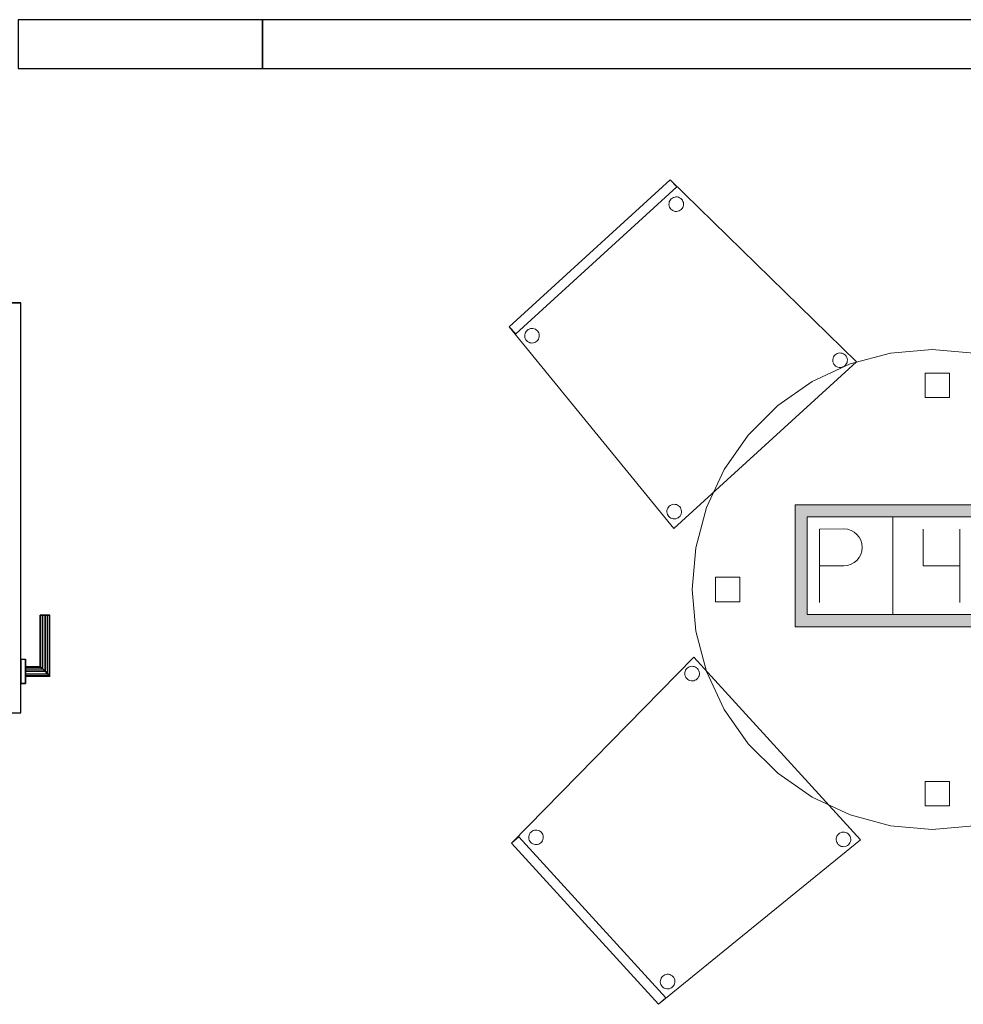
# Model space of a CAD drawing. Header units: metres. Extents: x 391.1 to 427.5, y 12.7 to 28.4.
# Tile 126 of 139: x 421.5 to 423.4, y 16 to 18. Entities that reach past the tile are written whole.
import ezdxf

# ---------------------------------------------------------------- set-up
doc = ezdxf.new("R2010")
doc.units = ezdxf.units.M
doc.layers.add('01_CARPINTERIA', color=5, linetype='Continuous', lineweight=25, true_color=0x0000ff)
for name, color, linetype, lineweight in [('02_MOBILIARIO', 7, 'Continuous', 18), ('A-DETL-____-MBND', 7, 'Continuous', 18), ('A-WALL-____-MCUT', 7, 'Continuous', 25), ('A-WALL-____-OTLN', 7, 'Continuous', 25)]:
    doc.layers.add(name, color=color, linetype=linetype, lineweight=lineweight)

# ---------------------------------------------------------------- blocks, each defined once
blk = doc.blocks.new('Family - Taula D100_P1-154535-04_TEL_P1')
at = {"layer": 'A-DETL-____-MBND', "color": 253, "true_color": 0xaaaaaa}
for p, q in [((0.3235, 0.9536), (0.4063, 0.9758)), ((0.4063, 0.9758), (0.3235, 0.9536)), ((0.4063, 0.9758), (0.4916, 0.9832)), ((0.4916, 0.9832), (0.4063, 0.9758)), ((0.4916, 0.9832), (0.577, 0.9758)), ((0.577, 0.9758), (0.4916, 0.9832)), ((0.577, 0.9758), (0.6598, 0.9536)), ((0.6598, 0.9536), (0.577, 0.9758)), ((0.2458, 0.9174), (0.3235, 0.9536)), ((0.3235, 0.9536), (0.2458, 0.9174)), ((0.6598, 0.9536), (0.7374, 0.9174)), ((0.7374, 0.9174), (0.6598, 0.9536)), ((0.4775, 0.8848), (0.4775, 0.9348)), ((0.4775, 0.9348), (0.5275, 0.9348)), ((0.4775, 0.9348), (0.4775, 0.8848)), ((0.5275, 0.9348), (0.4775, 0.9348)), ((0.5275, 0.9348), (0.5275, 0.8848)), ((0.5275, 0.8848), (0.5275, 0.9348)), ((0.1756, 0.8682), (0.2458, 0.9174)), ((0.2458, 0.9174), (0.1756, 0.8682)), ((0.7374, 0.9174), (0.8076, 0.8682)), ((0.8076, 0.8682), (0.7374, 0.9174)), ((0.115, 0.8076), (0.1756, 0.8682)), ((0.1756, 0.8682), (0.115, 0.8076)), ((0.5275, 0.8848), (0.4775, 0.8848)), ((0.4775, 0.8848), (0.5275, 0.8848)), ((0.8076, 0.8682), (0.8682, 0.8076)), ((0.8682, 0.8076), (0.8076, 0.8682)), ((0.0659, 0.7374), (0.115, 0.8076)), ((0.115, 0.8076), (0.0659, 0.7374)), ((0.8682, 0.8076), (0.9174, 0.7374)), ((0.9174, 0.7374), (0.8682, 0.8076)), ((0.0296, 0.6598), (0.0659, 0.7374)), ((0.0659, 0.7374), (0.0296, 0.6598)), ((0.9174, 0.7374), (0.9536, 0.6598)), ((0.9536, 0.6598), (0.9174, 0.7374)), ((0.0075, 0.577), (0.0296, 0.6598)), ((0.0296, 0.6598), (0.0075, 0.577)), ((0.9536, 0.6598), (0.9758, 0.577)), ((0.9758, 0.577), (0.9536, 0.6598)), ((0, 0.4916), (0.0075, 0.577)), ((0.0075, 0.577), (0, 0.4916)), ((0.9758, 0.577), (0.9832, 0.4916)), ((0.9832, 0.4916), (0.9758, 0.577)), ((0.048, 0.4666), (0.048, 0.5166)), ((0.048, 0.5166), (0.098, 0.5166)), ((0.048, 0.5166), (0.048, 0.4666)), ((0.098, 0.5166), (0.048, 0.5166)), ((0.098, 0.5166), (0.098, 0.4666)), ((0.098, 0.4666), (0.098, 0.5166)), ((0.0075, 0.4063), (0, 0.4916)), ((0, 0.4916), (0.0075, 0.4063)), ((0.8849, 0.446), (0.8849, 0.496)), ((0.8849, 0.496), (0.9349, 0.496)), ((0.8849, 0.496), (0.8849, 0.446)), ((0.9349, 0.496), (0.8849, 0.496)), ((0.9349, 0.496), (0.9349, 0.446)), ((0.9349, 0.446), (0.9349, 0.496)), ((0.9832, 0.4916), (0.9758, 0.4063)), ((0.9758, 0.4063), (0.9832, 0.4916)), ((0.098, 0.4666), (0.048, 0.4666)), ((0.048, 0.4666), (0.098, 0.4666)), ((0.9349, 0.446), (0.8849, 0.446)), ((0.8849, 0.446), (0.9349, 0.446)), ((0.0296, 0.3235), (0.0075, 0.4063)), ((0.0075, 0.4063), (0.0296, 0.3235)), ((0.9758, 0.4063), (0.9536, 0.3235)), ((0.9536, 0.3235), (0.9758, 0.4063)), ((0.0659, 0.2458), (0.0296, 0.3235)), ((0.0296, 0.3235), (0.0659, 0.2458)), ((0.9536, 0.3235), (0.9174, 0.2458)), ((0.9174, 0.2458), (0.9536, 0.3235)), ((0.115, 0.1756), (0.0659, 0.2458)), ((0.0659, 0.2458), (0.115, 0.1756)), ((0.9174, 0.2458), (0.8682, 0.1756)), ((0.8682, 0.1756), (0.9174, 0.2458)), ((0.1756, 0.115), (0.115, 0.1756)), ((0.115, 0.1756), (0.1756, 0.115)), ((0.8682, 0.1756), (0.8076, 0.115)), ((0.8076, 0.115), (0.8682, 0.1756)), ((0.2458, 0.0659), (0.1756, 0.115)), ((0.1756, 0.115), (0.2458, 0.0659)), ((0.8076, 0.115), (0.7374, 0.0659)), ((0.7374, 0.0659), (0.8076, 0.115)), ((0.4775, 0.0481), (0.4775, 0.0981)), ((0.4775, 0.0981), (0.5275, 0.0981)), ((0.4775, 0.0981), (0.4775, 0.0481)), ((0.5275, 0.0981), (0.4775, 0.0981)), ((0.5275, 0.0981), (0.5275, 0.0481)), ((0.5275, 0.0481), (0.5275, 0.0981)), ((0.3235, 0.0296), (0.2458, 0.0659)), ((0.2458, 0.0659), (0.3235, 0.0296)), ((0.7374, 0.0659), (0.6598, 0.0296)), ((0.6598, 0.0296), (0.7374, 0.0659)), ((0.5275, 0.0481), (0.4775, 0.0481)), ((0.4775, 0.0481), (0.5275, 0.0481)), ((0.4063, 0.0075), (0.3235, 0.0296)), ((0.3235, 0.0296), (0.4063, 0.0075)), ((0.6598, 0.0296), (0.577, 0.0075)), ((0.577, 0.0075), (0.6598, 0.0296)), ((0.4916, 0), (0.4063, 0.0075)), ((0.4063, 0.0075), (0.4916, 0)), ((0.577, 0.0075), (0.4916, 0)), ((0.4916, 0), (0.577, 0.0075))]:
    blk.add_line(p, q, dxfattribs=at)
blk = doc.blocks.new('Family - Cadira confient_P1-154649-04_TEL_P1')
at = {"layer": 'A-DETL-____-MBND', "color": 253, "true_color": 0xaaaaaa}
for p, q in [((0, 0.4137), (0.3298, 0.7146)), ((0.3298, 0.7146), (0, 0.4137)), ((0, 0.4137), (0.3298, 0.7146)), ((0.3298, 0.7146), (0, 0.4137)), ((0.3298, 0.7146), (0.3433, 0.6999)), ((0.3433, 0.6999), (0.3298, 0.7146)), ((0.3298, 0.7146), (0.711, 0.3414)), ((0.711, 0.3414), (0.3298, 0.7146)), ((0.3433, 0.6999), (0.0135, 0.3989)), ((0.0135, 0.3989), (0.3433, 0.6999)), ((0.3271, 0.664), (0.3272, 0.6666)), ((0.3272, 0.6666), (0.3271, 0.664)), ((0.3272, 0.6666), (0.3278, 0.6692)), ((0.3278, 0.6692), (0.3272, 0.6666)), ((0.3278, 0.6692), (0.3288, 0.6716)), ((0.3288, 0.6716), (0.3278, 0.6692)), ((0.3288, 0.6716), (0.3302, 0.6738)), ((0.3302, 0.6738), (0.3288, 0.6716)), ((0.3302, 0.6738), (0.3319, 0.6757)), ((0.3319, 0.6757), (0.3302, 0.6738)), ((0.3319, 0.6757), (0.334, 0.6773)), ((0.334, 0.6773), (0.3319, 0.6757)), ((0.334, 0.6773), (0.3363, 0.6785)), ((0.3363, 0.6785), (0.334, 0.6773)), ((0.3363, 0.6785), (0.3388, 0.6793)), ((0.3388, 0.6793), (0.3363, 0.6785)), ((0.3388, 0.6793), (0.3413, 0.6796)), ((0.3413, 0.6796), (0.3388, 0.6793)), ((0.3413, 0.6796), (0.3439, 0.6795)), ((0.3439, 0.6795), (0.3413, 0.6796)), ((0.3439, 0.6795), (0.3465, 0.6789)), ((0.3465, 0.6789), (0.3439, 0.6795)), ((0.3465, 0.6789), (0.3489, 0.678)), ((0.3489, 0.678), (0.3465, 0.6789)), ((0.3489, 0.678), (0.3511, 0.6766)), ((0.3511, 0.6766), (0.3489, 0.678)), ((0.3511, 0.6766), (0.353, 0.6748)), ((0.353, 0.6748), (0.3511, 0.6766)), ((0.353, 0.6748), (0.3546, 0.6727)), ((0.3546, 0.6727), (0.353, 0.6748)), ((0.3546, 0.6727), (0.3558, 0.6704)), ((0.3558, 0.6704), (0.3546, 0.6727)), ((0.3558, 0.6704), (0.3566, 0.668)), ((0.3566, 0.668), (0.3558, 0.6704)), ((0.3566, 0.668), (0.357, 0.6654)), ((0.357, 0.6654), (0.3566, 0.668)), ((0.3275, 0.6614), (0.3271, 0.664)), ((0.3271, 0.664), (0.3275, 0.6614)), ((0.3282, 0.6589), (0.3275, 0.6614)), ((0.3275, 0.6614), (0.3282, 0.6589)), ((0.3295, 0.6566), (0.3282, 0.6589)), ((0.3282, 0.6589), (0.3295, 0.6566)), ((0.331, 0.6546), (0.3295, 0.6566)), ((0.3295, 0.6566), (0.331, 0.6546)), ((0.333, 0.6528), (0.331, 0.6546)), ((0.331, 0.6546), (0.333, 0.6528)), ((0.3352, 0.6514), (0.333, 0.6528)), ((0.333, 0.6528), (0.3352, 0.6514)), ((0.3376, 0.6504), (0.3352, 0.6514)), ((0.3352, 0.6514), (0.3376, 0.6504)), ((0.3401, 0.6499), (0.3376, 0.6504)), ((0.3376, 0.6504), (0.3401, 0.6499)), ((0.3427, 0.6498), (0.3401, 0.6499)), ((0.3401, 0.6499), (0.3427, 0.6498)), ((0.3453, 0.6501), (0.3427, 0.6498)), ((0.3427, 0.6498), (0.3453, 0.6501)), ((0.3478, 0.6509), (0.3453, 0.6501)), ((0.3453, 0.6501), (0.3478, 0.6509)), ((0.3501, 0.6521), (0.3478, 0.6509)), ((0.3478, 0.6509), (0.3501, 0.6521)), ((0.3521, 0.6537), (0.3501, 0.6521)), ((0.3501, 0.6521), (0.3521, 0.6537)), ((0.3539, 0.6556), (0.3521, 0.6537)), ((0.3521, 0.6537), (0.3539, 0.6556)), ((0.3553, 0.6578), (0.3539, 0.6556)), ((0.3539, 0.6556), (0.3553, 0.6578)), ((0.3563, 0.6602), (0.3553, 0.6578)), ((0.3553, 0.6578), (0.3563, 0.6602)), ((0.3568, 0.6628), (0.3563, 0.6602)), ((0.3563, 0.6602), (0.3568, 0.6628)), ((0.357, 0.6654), (0.3568, 0.6628)), ((0.3568, 0.6628), (0.357, 0.6654)), ((0.0135, 0.3989), (0, 0.4137)), ((0, 0.4137), (0.0135, 0.3989)), ((0.3368, 0), (0, 0.4137)), ((0, 0.4137), (0.3368, 0)), ((0.0333, 0.4019), (0.0347, 0.4041)), ((0.0347, 0.4041), (0.0333, 0.4019)), ((0.0347, 0.4041), (0.0364, 0.4061)), ((0.0364, 0.4061), (0.0347, 0.4041)), ((0.0364, 0.4061), (0.0385, 0.4077)), ((0.0385, 0.4077), (0.0364, 0.4061)), ((0.0385, 0.4077), (0.0408, 0.4089)), ((0.0408, 0.4089), (0.0385, 0.4077)), ((0.0408, 0.4089), (0.0433, 0.4097)), ((0.0433, 0.4097), (0.0408, 0.4089)), ((0.0433, 0.4097), (0.0459, 0.41)), ((0.0459, 0.41), (0.0433, 0.4097)), ((0.0459, 0.41), (0.0485, 0.4099)), ((0.0485, 0.4099), (0.0459, 0.41)), ((0.0485, 0.4099), (0.051, 0.4093)), ((0.051, 0.4093), (0.0485, 0.4099)), ((0.051, 0.4093), (0.0534, 0.4083)), ((0.0534, 0.4083), (0.051, 0.4093)), ((0.0534, 0.4083), (0.0556, 0.4069)), ((0.0556, 0.4069), (0.0534, 0.4083)), ((0.0556, 0.4069), (0.0575, 0.4052)), ((0.0575, 0.4052), (0.0556, 0.4069)), ((0.0575, 0.4052), (0.0591, 0.4031)), ((0.0591, 0.4031), (0.0575, 0.4052)), ((0.0316, 0.3944), (0.0317, 0.397)), ((0.0317, 0.397), (0.0316, 0.3944)), ((0.032, 0.3918), (0.0316, 0.3944)), ((0.0316, 0.3944), (0.032, 0.3918)), ((0.0317, 0.397), (0.0323, 0.3995)), ((0.0323, 0.3995), (0.0317, 0.397)), ((0.0328, 0.3893), (0.032, 0.3918)), ((0.032, 0.3918), (0.0328, 0.3893)), ((0.0323, 0.3995), (0.0333, 0.4019)), ((0.0333, 0.4019), (0.0323, 0.3995)), ((0.034, 0.387), (0.0328, 0.3893)), ((0.0328, 0.3893), (0.034, 0.387)), ((0.0356, 0.385), (0.034, 0.387)), ((0.034, 0.387), (0.0356, 0.385)), ((0.0375, 0.3832), (0.0356, 0.385)), ((0.0356, 0.385), (0.0375, 0.3832)), ((0.0567, 0.3841), (0.0546, 0.3825)), ((0.0546, 0.3825), (0.0567, 0.3841)), ((0.0584, 0.386), (0.0567, 0.3841)), ((0.0567, 0.3841), (0.0584, 0.386)), ((0.0598, 0.3882), (0.0584, 0.386)), ((0.0584, 0.386), (0.0598, 0.3882)), ((0.0591, 0.4031), (0.0603, 0.4008)), ((0.0603, 0.4008), (0.0591, 0.4031)), ((0.0608, 0.3906), (0.0598, 0.3882)), ((0.0598, 0.3882), (0.0608, 0.3906)), ((0.0603, 0.4008), (0.0611, 0.3983)), ((0.0611, 0.3983), (0.0603, 0.4008)), ((0.0614, 0.3932), (0.0608, 0.3906)), ((0.0608, 0.3906), (0.0614, 0.3932)), ((0.0611, 0.3983), (0.0615, 0.3958)), ((0.0615, 0.3958), (0.0611, 0.3983)), ((0.0615, 0.3958), (0.0614, 0.3932)), ((0.0614, 0.3932), (0.0615, 0.3958)), ((0.0397, 0.3818), (0.0375, 0.3832)), ((0.0375, 0.3832), (0.0397, 0.3818)), ((0.0421, 0.3808), (0.0397, 0.3818)), ((0.0397, 0.3818), (0.0421, 0.3808)), ((0.0446, 0.3803), (0.0421, 0.3808)), ((0.0421, 0.3808), (0.0446, 0.3803)), ((0.0472, 0.3802), (0.0446, 0.3803)), ((0.0446, 0.3803), (0.0472, 0.3802)), ((0.0498, 0.3805), (0.0472, 0.3802)), ((0.0472, 0.3802), (0.0498, 0.3805)), ((0.0523, 0.3813), (0.0498, 0.3805)), ((0.0498, 0.3805), (0.0523, 0.3813)), ((0.0546, 0.3825), (0.0523, 0.3813)), ((0.0523, 0.3813), (0.0546, 0.3825)), ((0.6627, 0.3442), (0.6628, 0.3468)), ((0.6628, 0.3468), (0.6627, 0.3442)), ((0.663, 0.3417), (0.6627, 0.3442)), ((0.6627, 0.3442), (0.663, 0.3417)), ((0.6628, 0.3468), (0.6634, 0.3494)), ((0.6634, 0.3494), (0.6628, 0.3468)), ((0.6634, 0.3494), (0.6644, 0.3518)), ((0.6644, 0.3518), (0.6634, 0.3494)), ((0.6644, 0.3518), (0.6657, 0.354)), ((0.6657, 0.354), (0.6644, 0.3518)), ((0.6657, 0.354), (0.6675, 0.3559)), ((0.6675, 0.3559), (0.6657, 0.354)), ((0.6675, 0.3559), (0.6696, 0.3575)), ((0.6696, 0.3575), (0.6675, 0.3559)), ((0.6696, 0.3575), (0.6719, 0.3587)), ((0.6719, 0.3587), (0.6696, 0.3575)), ((0.6719, 0.3587), (0.6744, 0.3595)), ((0.6744, 0.3595), (0.6719, 0.3587)), ((0.6744, 0.3595), (0.6769, 0.3598)), ((0.6769, 0.3598), (0.6744, 0.3595)), ((0.6769, 0.3598), (0.6795, 0.3597)), ((0.6795, 0.3597), (0.6769, 0.3598)), ((0.6795, 0.3597), (0.6821, 0.3592)), ((0.6821, 0.3592), (0.6795, 0.3597)), ((0.6821, 0.3592), (0.6845, 0.3582)), ((0.6845, 0.3582), (0.6821, 0.3592)), ((0.6845, 0.3582), (0.6867, 0.3568)), ((0.6867, 0.3568), (0.6845, 0.3582)), ((0.6867, 0.3568), (0.6886, 0.355)), ((0.6886, 0.355), (0.6867, 0.3568)), ((0.6886, 0.355), (0.6902, 0.353)), ((0.6902, 0.353), (0.6886, 0.355)), ((0.6902, 0.353), (0.6914, 0.3507)), ((0.6914, 0.3507), (0.6902, 0.353)), ((0.6914, 0.3507), (0.6922, 0.3482)), ((0.6922, 0.3482), (0.6914, 0.3507)), ((0.6924, 0.343), (0.6919, 0.3405)), ((0.6919, 0.3405), (0.6924, 0.343)), ((0.6922, 0.3482), (0.6925, 0.3456)), ((0.6925, 0.3456), (0.6922, 0.3482)), ((0.6925, 0.3456), (0.6924, 0.343)), ((0.6924, 0.343), (0.6925, 0.3456)), ((0.711, 0.3414), (0.3368, 0)), ((0.3368, 0), (0.711, 0.3414)), ((0.6638, 0.3392), (0.663, 0.3417)), ((0.663, 0.3417), (0.6638, 0.3392)), ((0.665, 0.3369), (0.6638, 0.3392)), ((0.6638, 0.3392), (0.665, 0.3369)), ((0.6666, 0.3348), (0.665, 0.3369)), ((0.665, 0.3369), (0.6666, 0.3348)), ((0.6685, 0.3331), (0.6666, 0.3348)), ((0.6666, 0.3348), (0.6685, 0.3331)), ((0.6707, 0.3317), (0.6685, 0.3331)), ((0.6685, 0.3331), (0.6707, 0.3317)), ((0.6732, 0.3307), (0.6707, 0.3317)), ((0.6707, 0.3317), (0.6732, 0.3307)), ((0.6757, 0.3301), (0.6732, 0.3307)), ((0.6732, 0.3307), (0.6757, 0.3301)), ((0.6783, 0.33), (0.6757, 0.3301)), ((0.6757, 0.3301), (0.6783, 0.33)), ((0.6809, 0.3303), (0.6783, 0.33)), ((0.6783, 0.33), (0.6809, 0.3303)), ((0.6834, 0.3311), (0.6809, 0.3303)), ((0.6809, 0.3303), (0.6834, 0.3311)), ((0.6857, 0.3323), (0.6834, 0.3311)), ((0.6834, 0.3311), (0.6857, 0.3323)), ((0.6877, 0.3339), (0.6857, 0.3323)), ((0.6857, 0.3323), (0.6877, 0.3339)), ((0.6895, 0.3359), (0.6877, 0.3339)), ((0.6877, 0.3339), (0.6895, 0.3359)), ((0.6909, 0.3381), (0.6895, 0.3359)), ((0.6895, 0.3359), (0.6909, 0.3381)), ((0.6919, 0.3405), (0.6909, 0.3381)), ((0.6909, 0.3381), (0.6919, 0.3405)), ((0.3236, 0.0393), (0.3245, 0.0417)), ((0.3245, 0.0417), (0.3236, 0.0393)), ((0.3245, 0.0417), (0.3259, 0.0439)), ((0.3259, 0.0439), (0.3245, 0.0417)), ((0.3259, 0.0439), (0.3277, 0.0459)), ((0.3277, 0.0459), (0.3259, 0.0439)), ((0.3277, 0.0459), (0.3298, 0.0474)), ((0.3298, 0.0474), (0.3277, 0.0459)), ((0.3298, 0.0474), (0.3321, 0.0487)), ((0.3321, 0.0487), (0.3298, 0.0474)), ((0.3321, 0.0487), (0.3345, 0.0494)), ((0.3345, 0.0494), (0.3321, 0.0487)), ((0.3345, 0.0494), (0.3371, 0.0498)), ((0.3371, 0.0498), (0.3345, 0.0494)), ((0.3371, 0.0498), (0.3397, 0.0497)), ((0.3397, 0.0497), (0.3371, 0.0498)), ((0.3397, 0.0497), (0.3423, 0.0491)), ((0.3423, 0.0491), (0.3397, 0.0497)), ((0.3423, 0.0491), (0.3447, 0.0481)), ((0.3447, 0.0481), (0.3423, 0.0491)), ((0.3447, 0.0481), (0.3469, 0.0467)), ((0.3469, 0.0467), (0.3447, 0.0481)), ((0.3469, 0.0467), (0.3488, 0.045)), ((0.3488, 0.045), (0.3469, 0.0467)), ((0.3488, 0.045), (0.3504, 0.0429)), ((0.3504, 0.0429), (0.3488, 0.045)), ((0.3504, 0.0429), (0.3516, 0.0406)), ((0.3516, 0.0406), (0.3504, 0.0429)), ((0.3516, 0.0406), (0.3524, 0.0381)), ((0.3524, 0.0381), (0.3516, 0.0406)), ((0.3229, 0.0342), (0.323, 0.0368)), ((0.323, 0.0368), (0.3229, 0.0342)), ((0.3232, 0.0316), (0.3229, 0.0342)), ((0.3229, 0.0342), (0.3232, 0.0316)), ((0.323, 0.0368), (0.3236, 0.0393)), ((0.3236, 0.0393), (0.323, 0.0368)), ((0.324, 0.0291), (0.3232, 0.0316)), ((0.3232, 0.0316), (0.324, 0.0291)), ((0.3252, 0.0268), (0.324, 0.0291)), ((0.324, 0.0291), (0.3252, 0.0268)), ((0.3268, 0.0248), (0.3252, 0.0268)), ((0.3252, 0.0268), (0.3268, 0.0248)), ((0.3287, 0.023), (0.3268, 0.0248)), ((0.3268, 0.0248), (0.3287, 0.023)), ((0.3309, 0.0216), (0.3287, 0.023)), ((0.3287, 0.023), (0.3309, 0.0216)), ((0.3334, 0.0206), (0.3309, 0.0216)), ((0.3309, 0.0216), (0.3334, 0.0206)), ((0.3359, 0.0201), (0.3334, 0.0206)), ((0.3334, 0.0206), (0.3359, 0.0201)), ((0.3411, 0.0203), (0.3385, 0.0199)), ((0.3385, 0.0199), (0.3411, 0.0203)), ((0.3436, 0.0211), (0.3411, 0.0203)), ((0.3411, 0.0203), (0.3436, 0.0211)), ((0.3459, 0.0223), (0.3436, 0.0211)), ((0.3436, 0.0211), (0.3459, 0.0223)), ((0.3479, 0.0239), (0.3459, 0.0223)), ((0.3459, 0.0223), (0.3479, 0.0239)), ((0.3497, 0.0258), (0.3479, 0.0239)), ((0.3479, 0.0239), (0.3497, 0.0258)), ((0.3511, 0.028), (0.3497, 0.0258)), ((0.3497, 0.0258), (0.3511, 0.028)), ((0.3521, 0.0304), (0.3511, 0.028)), ((0.3511, 0.028), (0.3521, 0.0304)), ((0.3526, 0.033), (0.3521, 0.0304)), ((0.3521, 0.0304), (0.3526, 0.033)), ((0.3524, 0.0381), (0.3527, 0.0356)), ((0.3527, 0.0356), (0.3524, 0.0381)), ((0.3527, 0.0356), (0.3526, 0.033)), ((0.3526, 0.033), (0.3527, 0.0356)), ((0.3385, 0.0199), (0.3359, 0.0201)), ((0.3359, 0.0201), (0.3385, 0.0199))]:
    blk.add_line(p, q, dxfattribs=at)
blk = doc.blocks.new('Family - LONDR55-XX_ZZ-ARQ-CAA-M3D-Londres55-154808-04_TEL_P1')
at = {"layer": '01_CARPINTERIA', "color": 161, "true_color": 0xaaaaff}
for p, q in [((0.69, 0.1487), (0.69, 0.15)), ((0.69, 0.15), (0.69, 0.1487)), ((0.815, 0.15), (0.69, 0.15)), ((0.69, 0.145), (0.69, 0.1487)), ((0.69, 0.1487), (0.69, 0.145)), ((0.8137, 0.1487), (0.69, 0.1487)), ((0.8137, 0.1487), (0.69, 0.1487)), ((0.69, 0.14), (0.69, 0.145)), ((0.69, 0.145), (0.69, 0.14)), ((0.81, 0.145), (0.69, 0.145)), ((0.81, 0.145), (0.69, 0.145)), ((0.81, 0.145), (0.805, 0.14)), ((0.805, 0.14), (0.81, 0.145)), ((0.8137, 0.1487), (0.81, 0.145)), ((0.81, 0.145), (0.8137, 0.1487)), ((0.81, 0.1), (0.81, 0.145)), ((0.81, 0.1), (0.81, 0.145)), ((0.815, 0.15), (0.8137, 0.1487)), ((0.8137, 0.1487), (0.815, 0.15)), ((0.8137, 0.1), (0.8137, 0.1487)), ((0.8137, 0.1), (0.8137, 0.1487)), ((0.815, 0.1), (0.815, 0.15)), ((0.69, 0.135), (0.69, 0.14)), ((0.69, 0.14), (0.69, 0.135)), ((0.69, 0.14), (0.805, 0.14)), ((0.805, 0.14), (0.69, 0.14)), ((0.69, 0.135), (0.69, 0.1313)), ((0.69, 0.1313), (0.69, 0.135)), ((0.8, 0.135), (0.69, 0.135)), ((0.8, 0.135), (0.69, 0.135)), ((0.69, 0.1313), (0.69, 0.13)), ((0.69, 0.13), (0.69, 0.1313)), ((0.7963, 0.1313), (0.69, 0.1313)), ((0.7963, 0.1313), (0.69, 0.1313)), ((0.795, 0.13), (0.69, 0.13)), ((0.795, 0.13), (0.7963, 0.1313)), ((0.7963, 0.1313), (0.795, 0.13)), ((0.795, 0.1), (0.795, 0.13)), ((0.7963, 0.1313), (0.8, 0.135)), ((0.8, 0.135), (0.7963, 0.1313)), ((0.7963, 0.1), (0.7963, 0.1313)), ((0.7963, 0.1), (0.7963, 0.1313)), ((0.8, 0.135), (0.805, 0.14)), ((0.805, 0.14), (0.8, 0.135)), ((0.8, 0.1), (0.8, 0.135)), ((0.8, 0.1), (0.8, 0.135)), ((0.805, 0.14), (0.805, 0.1)), ((0.805, 0.1), (0.805, 0.14)), ((0.89, 0.09), (0.05, 0.09)), ((0.05, 0.09), (0.05, 0.05)), ((0.89, 0.09), (0.05, 0.09)), ((0.05, 0.05), (0.05, 0.09)), ((0.83, 0.1), (0.78, 0.1)), ((0.78, 0.1), (0.83, 0.1)), ((0.78, 0.09), (0.78, 0.1)), ((0.78, 0.09), (0.78, 0.1)), ((0.83, 0.09), (0.78, 0.09)), ((0.78, 0.09), (0.83, 0.09)), ((0.7963, 0.1), (0.795, 0.1)), ((0.795, 0.1), (0.7963, 0.1)), ((0.8, 0.1), (0.7963, 0.1)), ((0.7963, 0.1), (0.8, 0.1)), ((0.805, 0.1), (0.8, 0.1)), ((0.8, 0.1), (0.805, 0.1)), ((0.81, 0.1), (0.805, 0.1)), ((0.805, 0.1), (0.81, 0.1)), ((0.81, 0.1), (0.8137, 0.1)), ((0.8137, 0.1), (0.81, 0.1)), ((0.8137, 0.1), (0.815, 0.1)), ((0.815, 0.1), (0.8137, 0.1)), ((0.83, 0.09), (0.83, 0.1)), ((0.83, 0.1), (0.83, 0.09)), ((0.89, 0.05), (0.89, 0.09)), ((0.89, 0.05), (0.89, 0.09)), ((0.07, 0.07), (0, 0.07)), ((0, 0.07), (0, 0)), ((0.07, 0.07), (0, 0.07)), ((0, 0), (0, 0.07)), ((0.07, 0), (0.07, 0.07)), ((0.07, 0), (0.07, 0.07)), ((0.94, 0.07), (0.87, 0.07)), ((0.87, 0.07), (0.87, 0)), ((0.94, 0.07), (0.87, 0.07)), ((0.87, 0), (0.87, 0.07)), ((0.94, 0), (0.94, 0.07)), ((0.94, 0), (0.94, 0.07)), ((0.05, 0.05), (0.89, 0.05)), ((0.05, 0.05), (0.89, 0.05)), ((0.78, 0.05), (0.83, 0.05)), ((0.83, 0.05), (0.78, 0.05)), ((0.78, 0.04), (0.78, 0.05)), ((0.78, 0.04), (0.78, 0.05)), ((0.83, 0.04), (0.83, 0.05)), ((0.83, 0.05), (0.83, 0.04)), ((0.78, 0.04), (0.83, 0.04)), ((0.83, 0.04), (0.78, 0.04)), ((0.7963, 0.04), (0.795, 0.04)), ((0.795, 0.04), (0.7963, 0.04)), ((0.795, 0.01), (0.795, 0.04)), ((0.8, 0.04), (0.7963, 0.04)), ((0.7963, 0.04), (0.8, 0.04)), ((0.7963, 0.0087), (0.7963, 0.04)), ((0.7963, 0.0087), (0.7963, 0.04)), ((0.8, 0.04), (0.805, 0.04)), ((0.805, 0.04), (0.8, 0.04)), ((0.8, 0.005), (0.8, 0.04)), ((0.8, 0.005), (0.8, 0.04)), ((0.805, 0.04), (0.81, 0.04)), ((0.81, 0.04), (0.805, 0.04)), ((0.805, 0.04), (0.805, 0)), ((0.805, 0), (0.805, 0.04)), ((0.81, 0.04), (0.8137, 0.04)), ((0.8137, 0.04), (0.81, 0.04)), ((0.81, -0.005), (0.81, 0.04)), ((0.81, -0.005), (0.81, 0.04)), ((0.8137, 0.04), (0.815, 0.04)), ((0.815, 0.04), (0.8137, 0.04)), ((0.8137, -0.0087), (0.8137, 0.04)), ((0.8137, -0.0087), (0.8137, 0.04)), ((0.815, -0.01), (0.815, 0.04)), ((0, 0), (0.07, 0)), ((0, 0), (0.07, 0)), ((0.69, 0.0087), (0.69, 0.01)), ((0.69, 0.01), (0.69, 0.0087)), ((0.69, 0.01), (0.795, 0.01)), ((0.69, 0.005), (0.69, 0.0087)), ((0.69, 0.0087), (0.69, 0.005)), ((0.69, 0.0087), (0.7963, 0.0087)), ((0.69, 0.0087), (0.7963, 0.0087)), ((0.69, 0), (0.69, 0.005)), ((0.69, 0.005), (0.69, 0)), ((0.69, 0.005), (0.8, 0.005)), ((0.69, 0.005), (0.8, 0.005)), ((0.69, -0.005), (0.69, 0)), ((0.805, 0), (0.69, 0)), ((0.69, 0), (0.805, 0)), ((0.7963, 0.0087), (0.795, 0.01)), ((0.795, 0.01), (0.7963, 0.0087)), ((0.8, 0.005), (0.7963, 0.0087)), ((0.7963, 0.0087), (0.8, 0.005)), ((0.805, 0), (0.8, 0.005)), ((0.8, 0.005), (0.805, 0)), ((0.87, 0), (0.94, 0)), ((0.87, 0), (0.94, 0)), ((0.69, 0), (0.69, -0.005)), ((0.69, -0.005), (0.69, -0.0087)), ((0.69, -0.0087), (0.69, -0.005)), ((0.69, -0.005), (0.81, -0.005)), ((0.69, -0.005), (0.81, -0.005)), ((0.69, -0.0087), (0.69, -0.01)), ((0.69, -0.01), (0.69, -0.0087)), ((0.69, -0.0087), (0.8137, -0.0087)), ((0.69, -0.0087), (0.8137, -0.0087)), ((0.69, -0.01), (0.815, -0.01)), ((0.805, 0), (0.81, -0.005)), ((0.81, -0.005), (0.805, 0)), ((0.81, -0.005), (0.8137, -0.0087)), ((0.8137, -0.0087), (0.81, -0.005)), ((0.8137, -0.0087), (0.815, -0.01)), ((0.815, -0.01), (0.8137, -0.0087))]:
    blk.add_line(p, q, dxfattribs=at)
blk = doc.blocks.new('Family - Porta P1-154809-04_TEL_P1')
blk.add_blockref('Family - LONDR55-XX_ZZ-ARQ-CAA-M3D-Londres55-154808-04_TEL_P1', (0, 0))
blk = doc.blocks.new('Family - Mampara P1-154922-04_TEL_P1')
at = {"layer": 'A-WALL-____-MCUT', "color": 253, "true_color": 0xaaaaaa}
for p, q in [((0.5, 0.1), (0, 0.1)), ((0, 0.1), (0, 0)), ((0.5, 0), (0.5, 0.1)), ((0, 0), (0.5, 0))]:
    blk.add_line(p, q, dxfattribs=at)
at = {"layer": 'A-WALL-____-OTLN', "color": 253, "true_color": 0xaaaaaa}
for p, q in [((0.5, 0.1), (0, 0.1)), ((0, 0.1), (0, 0)), ((0.5, 0), (0.5, 0.1)), ((0, 0), (0.5, 0))]:
    blk.add_line(p, q, dxfattribs=at)
at = {"layer": 'A-WALL-____-OTLN', "color": 253, "lineweight": 18, "true_color": 0xaaaaaa}
blk.add_line((0, 0), (0.5, 0), dxfattribs=at)
blk = doc.blocks.new('Family - Envans P1-154944-04_TEL_P1')
at = {"layer": 'A-WALL-____-MCUT', "color": 253, "true_color": 0xaaaaaa}
for p, q in [((0, 0.1), (0, 0)), ((2.7279, 0.1), (0, 0.1)), ((2.7072, 0), (2.7279, 0.1)), ((0, 0), (2.7072, 0))]:
    blk.add_line(p, q, dxfattribs=at)
at = {"layer": 'A-WALL-____-OTLN', "color": 253, "true_color": 0xaaaaaa}
for p, q in [((0, 0.1), (0, 0)), ((2.7279, 0.1), (0, 0.1)), ((2.7072, 0), (2.7279, 0.1)), ((0, 0), (2.7072, 0))]:
    blk.add_line(p, q, dxfattribs=at)
at = {"layer": 'A-WALL-____-OTLN', "color": 253, "lineweight": 18, "true_color": 0xaaaaaa}
blk.add_line((0, 0), (2.7072, 0), dxfattribs=at)
blk = doc.blocks.new('Family - Cadira confient_P1-155201-04_TEL_P1')
at = {"layer": 'A-DETL-____-MBND', "color": 253, "true_color": 0xaaaaaa}
for p, q in [((0, 0.3298), (0.3732, 0.711)), ((0.3732, 0.711), (0, 0.3298)), ((0.3732, 0.711), (0.7146, 0.3368)), ((0.7146, 0.3368), (0.3732, 0.711)), ((0.3564, 0.6845), (0.3578, 0.6867)), ((0.3578, 0.6867), (0.3564, 0.6845)), ((0.3578, 0.6867), (0.3596, 0.6886)), ((0.3596, 0.6886), (0.3578, 0.6867)), ((0.3596, 0.6886), (0.3616, 0.6902)), ((0.3616, 0.6902), (0.3596, 0.6886)), ((0.3616, 0.6902), (0.364, 0.6914)), ((0.364, 0.6914), (0.3616, 0.6902)), ((0.364, 0.6914), (0.3664, 0.6922)), ((0.3664, 0.6922), (0.364, 0.6914)), ((0.3664, 0.6922), (0.369, 0.6925)), ((0.369, 0.6925), (0.3664, 0.6922)), ((0.369, 0.6925), (0.3716, 0.6924)), ((0.3716, 0.6924), (0.369, 0.6925)), ((0.3716, 0.6924), (0.3742, 0.6919)), ((0.3742, 0.6919), (0.3716, 0.6924)), ((0.3742, 0.6919), (0.3766, 0.6909)), ((0.3766, 0.6909), (0.3742, 0.6919)), ((0.3766, 0.6909), (0.3788, 0.6895)), ((0.3788, 0.6895), (0.3766, 0.6909)), ((0.3788, 0.6895), (0.3807, 0.6877)), ((0.3807, 0.6877), (0.3788, 0.6895)), ((0.3807, 0.6877), (0.3823, 0.6857)), ((0.3823, 0.6857), (0.3807, 0.6877)), ((0.3548, 0.6769), (0.3549, 0.6795)), ((0.3549, 0.6795), (0.3548, 0.6769)), ((0.3551, 0.6744), (0.3548, 0.6769)), ((0.3548, 0.6769), (0.3551, 0.6744)), ((0.3549, 0.6795), (0.3554, 0.6821)), ((0.3554, 0.6821), (0.3549, 0.6795)), ((0.3559, 0.6719), (0.3551, 0.6744)), ((0.3551, 0.6744), (0.3559, 0.6719)), ((0.3554, 0.6821), (0.3564, 0.6845)), ((0.3564, 0.6845), (0.3554, 0.6821)), ((0.3571, 0.6696), (0.3559, 0.6719)), ((0.3559, 0.6719), (0.3571, 0.6696)), ((0.3587, 0.6675), (0.3571, 0.6696)), ((0.3571, 0.6696), (0.3587, 0.6675)), ((0.3606, 0.6657), (0.3587, 0.6675)), ((0.3587, 0.6675), (0.3606, 0.6657)), ((0.3628, 0.6644), (0.3606, 0.6657)), ((0.3606, 0.6657), (0.3628, 0.6644)), ((0.3798, 0.6666), (0.3778, 0.665)), ((0.3778, 0.665), (0.3798, 0.6666)), ((0.3816, 0.6685), (0.3798, 0.6666)), ((0.3798, 0.6666), (0.3816, 0.6685)), ((0.383, 0.6707), (0.3816, 0.6685)), ((0.3816, 0.6685), (0.383, 0.6707)), ((0.3823, 0.6857), (0.3835, 0.6834)), ((0.3835, 0.6834), (0.3823, 0.6857)), ((0.384, 0.6732), (0.383, 0.6707)), ((0.383, 0.6707), (0.384, 0.6732)), ((0.3835, 0.6834), (0.3843, 0.6809)), ((0.3843, 0.6809), (0.3835, 0.6834)), ((0.3845, 0.6757), (0.384, 0.6732)), ((0.384, 0.6732), (0.3845, 0.6757)), ((0.3843, 0.6809), (0.3846, 0.6783)), ((0.3846, 0.6783), (0.3843, 0.6809)), ((0.3846, 0.6783), (0.3845, 0.6757)), ((0.3845, 0.6757), (0.3846, 0.6783)), ((0.3652, 0.6634), (0.3628, 0.6644)), ((0.3628, 0.6644), (0.3652, 0.6634)), ((0.3678, 0.6628), (0.3652, 0.6634)), ((0.3652, 0.6634), (0.3678, 0.6628)), ((0.3704, 0.6627), (0.3678, 0.6628)), ((0.3678, 0.6628), (0.3704, 0.6627)), ((0.373, 0.663), (0.3704, 0.6627)), ((0.3704, 0.6627), (0.373, 0.663)), ((0.3754, 0.6638), (0.373, 0.663)), ((0.373, 0.663), (0.3754, 0.6638)), ((0.3778, 0.665), (0.3754, 0.6638)), ((0.3754, 0.6638), (0.3778, 0.665)), ((0, 0.3298), (0.0148, 0.3433)), ((0.0148, 0.3433), (0, 0.3298)), ((0.0148, 0.3433), (0.3157, 0.0135)), ((0.3157, 0.0135), (0.0148, 0.3433)), ((0.035, 0.3413), (0.0351, 0.3439)), ((0.0351, 0.3439), (0.035, 0.3413)), ((0.0351, 0.3439), (0.0357, 0.3465)), ((0.0357, 0.3465), (0.0351, 0.3439)), ((0.0357, 0.3465), (0.0367, 0.3489)), ((0.0367, 0.3489), (0.0357, 0.3465)), ((0.0367, 0.3489), (0.0381, 0.3511)), ((0.0381, 0.3511), (0.0367, 0.3489)), ((0.0381, 0.3511), (0.0398, 0.353)), ((0.0398, 0.353), (0.0381, 0.3511)), ((0.0398, 0.353), (0.0419, 0.3546)), ((0.0419, 0.3546), (0.0398, 0.353)), ((0.0419, 0.3546), (0.0442, 0.3558)), ((0.0442, 0.3558), (0.0419, 0.3546)), ((0.0442, 0.3558), (0.0467, 0.3566)), ((0.0467, 0.3566), (0.0442, 0.3558)), ((0.0467, 0.3566), (0.0492, 0.357)), ((0.0492, 0.357), (0.0467, 0.3566)), ((0.0492, 0.357), (0.0519, 0.3568)), ((0.0519, 0.3568), (0.0492, 0.357)), ((0.0519, 0.3568), (0.0544, 0.3563)), ((0.0544, 0.3563), (0.0519, 0.3568)), ((0.0544, 0.3563), (0.0568, 0.3553)), ((0.0568, 0.3553), (0.0544, 0.3563)), ((0.0568, 0.3553), (0.059, 0.3539)), ((0.059, 0.3539), (0.0568, 0.3553)), ((0.059, 0.3539), (0.0609, 0.3521)), ((0.0609, 0.3521), (0.059, 0.3539)), ((0.0609, 0.3521), (0.0625, 0.3501)), ((0.0625, 0.3501), (0.0609, 0.3521)), ((0.0625, 0.3501), (0.0637, 0.3478)), ((0.0637, 0.3478), (0.0625, 0.3501)), ((0.0637, 0.3478), (0.0645, 0.3453)), ((0.0645, 0.3453), (0.0637, 0.3478)), ((0.0645, 0.3453), (0.0649, 0.3427)), ((0.0649, 0.3427), (0.0645, 0.3453)), ((0.6655, 0.3423), (0.6665, 0.3447)), ((0.6665, 0.3447), (0.6655, 0.3423)), ((0.6665, 0.3447), (0.6679, 0.3469)), ((0.6679, 0.3469), (0.6665, 0.3447)), ((0.6679, 0.3469), (0.6696, 0.3488)), ((0.6696, 0.3488), (0.6679, 0.3469)), ((0.6696, 0.3488), (0.6717, 0.3504)), ((0.6717, 0.3504), (0.6696, 0.3488)), ((0.6717, 0.3504), (0.674, 0.3516)), ((0.674, 0.3516), (0.6717, 0.3504)), ((0.674, 0.3516), (0.6765, 0.3524)), ((0.6765, 0.3524), (0.674, 0.3516)), ((0.6765, 0.3524), (0.6791, 0.3527)), ((0.6791, 0.3527), (0.6765, 0.3524)), ((0.6791, 0.3527), (0.6817, 0.3526)), ((0.6817, 0.3526), (0.6791, 0.3527)), ((0.6817, 0.3526), (0.6842, 0.3521)), ((0.6842, 0.3521), (0.6817, 0.3526)), ((0.6842, 0.3521), (0.6866, 0.3511)), ((0.6866, 0.3511), (0.6842, 0.3521)), ((0.6866, 0.3511), (0.6888, 0.3497)), ((0.6888, 0.3497), (0.6866, 0.3511)), ((0.6888, 0.3497), (0.6907, 0.3479)), ((0.6907, 0.3479), (0.6888, 0.3497)), ((0.6907, 0.3479), (0.6923, 0.3459)), ((0.6923, 0.3459), (0.6907, 0.3479)), ((0.6923, 0.3459), (0.6935, 0.3436)), ((0.6935, 0.3436), (0.6923, 0.3459)), ((0.6935, 0.3436), (0.6943, 0.3411)), ((0.6943, 0.3411), (0.6935, 0.3436)), ((0.301, 0), (0, 0.3298)), ((0, 0.3298), (0.301, 0)), ((0.301, 0), (0, 0.3298)), ((0, 0.3298), (0.301, 0)), ((0.0354, 0.3388), (0.035, 0.3413)), ((0.035, 0.3413), (0.0354, 0.3388)), ((0.0361, 0.3363), (0.0354, 0.3388)), ((0.0354, 0.3388), (0.0361, 0.3363)), ((0.0374, 0.334), (0.0361, 0.3363)), ((0.0361, 0.3363), (0.0374, 0.334)), ((0.0389, 0.3319), (0.0374, 0.334)), ((0.0374, 0.334), (0.0389, 0.3319)), ((0.0409, 0.3302), (0.0389, 0.3319)), ((0.0389, 0.3319), (0.0409, 0.3302)), ((0.0431, 0.3288), (0.0409, 0.3302)), ((0.0409, 0.3302), (0.0431, 0.3288)), ((0.0455, 0.3278), (0.0431, 0.3288)), ((0.0431, 0.3288), (0.0455, 0.3278)), ((0.048, 0.3272), (0.0455, 0.3278)), ((0.0455, 0.3278), (0.048, 0.3272)), ((0.0506, 0.3271), (0.048, 0.3272)), ((0.048, 0.3272), (0.0506, 0.3271)), ((0.0532, 0.3275), (0.0506, 0.3271)), ((0.0506, 0.3271), (0.0532, 0.3275)), ((0.0557, 0.3282), (0.0532, 0.3275)), ((0.0532, 0.3275), (0.0557, 0.3282)), ((0.058, 0.3295), (0.0557, 0.3282)), ((0.0557, 0.3282), (0.058, 0.3295)), ((0.0601, 0.331), (0.058, 0.3295)), ((0.058, 0.3295), (0.0601, 0.331)), ((0.0618, 0.333), (0.0601, 0.331)), ((0.0601, 0.331), (0.0618, 0.333)), ((0.0632, 0.3352), (0.0618, 0.333)), ((0.0618, 0.333), (0.0632, 0.3352)), ((0.0642, 0.3376), (0.0632, 0.3352)), ((0.0632, 0.3352), (0.0642, 0.3376)), ((0.0647, 0.3401), (0.0642, 0.3376)), ((0.0642, 0.3376), (0.0647, 0.3401)), ((0.0649, 0.3427), (0.0647, 0.3401)), ((0.0647, 0.3401), (0.0649, 0.3427)), ((0.7146, 0.3368), (0.301, 0)), ((0.301, 0), (0.7146, 0.3368)), ((0.6648, 0.3371), (0.6649, 0.3397)), ((0.6649, 0.3397), (0.6648, 0.3371)), ((0.6652, 0.3345), (0.6648, 0.3371)), ((0.6648, 0.3371), (0.6652, 0.3345)), ((0.6649, 0.3397), (0.6655, 0.3423)), ((0.6655, 0.3423), (0.6649, 0.3397)), ((0.666, 0.3321), (0.6652, 0.3345)), ((0.6652, 0.3345), (0.666, 0.3321)), ((0.6672, 0.3298), (0.666, 0.3321)), ((0.666, 0.3321), (0.6672, 0.3298)), ((0.6688, 0.3277), (0.6672, 0.3298)), ((0.6672, 0.3298), (0.6688, 0.3277)), ((0.6707, 0.3259), (0.6688, 0.3277)), ((0.6688, 0.3277), (0.6707, 0.3259)), ((0.6729, 0.3245), (0.6707, 0.3259)), ((0.6707, 0.3259), (0.6729, 0.3245)), ((0.6753, 0.3236), (0.6729, 0.3245)), ((0.6729, 0.3245), (0.6753, 0.3236)), ((0.6778, 0.323), (0.6753, 0.3236)), ((0.6753, 0.3236), (0.6778, 0.323)), ((0.6804, 0.3229), (0.6778, 0.323)), ((0.6778, 0.323), (0.6804, 0.3229)), ((0.683, 0.3232), (0.6804, 0.3229)), ((0.6804, 0.3229), (0.683, 0.3232)), ((0.6855, 0.324), (0.683, 0.3232)), ((0.683, 0.3232), (0.6855, 0.324)), ((0.6878, 0.3252), (0.6855, 0.324)), ((0.6855, 0.324), (0.6878, 0.3252)), ((0.6899, 0.3268), (0.6878, 0.3252)), ((0.6878, 0.3252), (0.6899, 0.3268)), ((0.6916, 0.3287), (0.6899, 0.3268)), ((0.6899, 0.3268), (0.6916, 0.3287)), ((0.693, 0.3309), (0.6916, 0.3287)), ((0.6916, 0.3287), (0.693, 0.3309)), ((0.694, 0.3334), (0.693, 0.3309)), ((0.693, 0.3309), (0.694, 0.3334)), ((0.6946, 0.3359), (0.694, 0.3334)), ((0.694, 0.3334), (0.6946, 0.3359)), ((0.6943, 0.3411), (0.6947, 0.3385)), ((0.6947, 0.3385), (0.6943, 0.3411)), ((0.6947, 0.3385), (0.6946, 0.3359)), ((0.6946, 0.3359), (0.6947, 0.3385)), ((0.3138, 0.0603), (0.3163, 0.0611)), ((0.3163, 0.0611), (0.3138, 0.0603)), ((0.3163, 0.0611), (0.3189, 0.0615)), ((0.3189, 0.0615), (0.3163, 0.0611)), ((0.3189, 0.0615), (0.3215, 0.0614)), ((0.3215, 0.0614), (0.3189, 0.0615)), ((0.3215, 0.0614), (0.324, 0.0608)), ((0.324, 0.0608), (0.3215, 0.0614)), ((0.324, 0.0608), (0.3264, 0.0598)), ((0.3264, 0.0598), (0.324, 0.0608)), ((0.3046, 0.0459), (0.3047, 0.0485)), ((0.3047, 0.0485), (0.3046, 0.0459)), ((0.305, 0.0433), (0.3046, 0.0459)), ((0.3046, 0.0459), (0.305, 0.0433)), ((0.3047, 0.0485), (0.3053, 0.051)), ((0.3053, 0.051), (0.3047, 0.0485)), ((0.3058, 0.0408), (0.305, 0.0433)), ((0.305, 0.0433), (0.3058, 0.0408)), ((0.3053, 0.051), (0.3063, 0.0534)), ((0.3063, 0.0534), (0.3053, 0.051)), ((0.307, 0.0385), (0.3058, 0.0408)), ((0.3058, 0.0408), (0.307, 0.0385)), ((0.3063, 0.0534), (0.3077, 0.0556)), ((0.3077, 0.0556), (0.3063, 0.0534)), ((0.3077, 0.0556), (0.3094, 0.0575)), ((0.3094, 0.0575), (0.3077, 0.0556)), ((0.3094, 0.0575), (0.3115, 0.0591)), ((0.3115, 0.0591), (0.3094, 0.0575)), ((0.3115, 0.0591), (0.3138, 0.0603)), ((0.3138, 0.0603), (0.3115, 0.0591)), ((0.3264, 0.0598), (0.3286, 0.0584)), ((0.3286, 0.0584), (0.3264, 0.0598)), ((0.3286, 0.0584), (0.3305, 0.0567)), ((0.3305, 0.0567), (0.3286, 0.0584)), ((0.3305, 0.0567), (0.3321, 0.0546)), ((0.3321, 0.0546), (0.3305, 0.0567)), ((0.3321, 0.0546), (0.3333, 0.0523)), ((0.3333, 0.0523), (0.3321, 0.0546)), ((0.3338, 0.0421), (0.3328, 0.0397)), ((0.3328, 0.0397), (0.3338, 0.0421)), ((0.3333, 0.0523), (0.3341, 0.0498)), ((0.3341, 0.0498), (0.3333, 0.0523)), ((0.3344, 0.0446), (0.3338, 0.0421)), ((0.3338, 0.0421), (0.3344, 0.0446)), ((0.3341, 0.0498), (0.3345, 0.0472)), ((0.3345, 0.0472), (0.3341, 0.0498)), ((0.3345, 0.0472), (0.3344, 0.0446)), ((0.3344, 0.0446), (0.3345, 0.0472)), ((0.3086, 0.0364), (0.307, 0.0385)), ((0.307, 0.0385), (0.3086, 0.0364)), ((0.3105, 0.0347), (0.3086, 0.0364)), ((0.3086, 0.0364), (0.3105, 0.0347)), ((0.3127, 0.0333), (0.3105, 0.0347)), ((0.3105, 0.0347), (0.3127, 0.0333)), ((0.3151, 0.0323), (0.3127, 0.0333)), ((0.3127, 0.0333), (0.3151, 0.0323)), ((0.3176, 0.0317), (0.3151, 0.0323)), ((0.3151, 0.0323), (0.3176, 0.0317)), ((0.3202, 0.0316), (0.3176, 0.0317)), ((0.3176, 0.0317), (0.3202, 0.0316)), ((0.3228, 0.032), (0.3202, 0.0316)), ((0.3202, 0.0316), (0.3228, 0.032)), ((0.3253, 0.0328), (0.3228, 0.032)), ((0.3228, 0.032), (0.3253, 0.0328)), ((0.3276, 0.034), (0.3253, 0.0328)), ((0.3253, 0.0328), (0.3276, 0.034)), ((0.3297, 0.0356), (0.3276, 0.034)), ((0.3276, 0.034), (0.3297, 0.0356)), ((0.3314, 0.0375), (0.3297, 0.0356)), ((0.3297, 0.0356), (0.3314, 0.0375)), ((0.3328, 0.0397), (0.3314, 0.0375)), ((0.3314, 0.0375), (0.3328, 0.0397)), ((0.3157, 0.0135), (0.301, 0)), ((0.301, 0), (0.3157, 0.0135))]:
    blk.add_line(p, q, dxfattribs=at)
blk = doc.blocks.new('LONDR55-XX_ZZ-ARQ-CAA-M3D-Londres55_ifc-1-04_TEL_P1')
at = {"layer": '01_CARPINTERIA', "color": 253, "lineweight": 18, "true_color": 0xaaaaaa, "rotation": 269.9999999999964}
blk.add_blockref('Family - Porta P1-154809-04_TEL_P1', (421.422, 17.5095), dxfattribs=at)
at = {"layer": '02_MOBILIARIO', "color": 253, "lineweight": 18, "true_color": 0xaaaaaa}
for name, p in [('Family - Cadira confient_P1-154649-04_TEL_P1', (422.5129, 16.9968)), ('Family - Taula D100_P1-154535-04_TEL_P1', (422.8874, 16.3805)), ('Family - Cadira confient_P1-155201-04_TEL_P1', (422.5177, 16.0222))]:
    blk.add_blockref(name, p, dxfattribs=at)
at = {"layer": 'A-WALL-____-OTLN', "color": 253, "lineweight": 18, "true_color": 0xaaaaaa}
for name, p in [('Family - Mampara P1-154922-04_TEL_P1', (421.507, 17.9395)), ('Family - Envans P1-154944-04_TEL_P1', (422.007, 17.9395))]:
    blk.add_blockref(name, p, dxfattribs=at)
blk = doc.blocks.new('ZYR_05_02_05 PT 4COL Terra - 07 PT Terra _4SC-2SAI-2VD_-903806-04_TEL_P1')
at = {"layer": 'A-DETL-____-MBND', "true_color": 0x3c0aff}
h = blk.add_hatch(color=180, dxfattribs=at)
h.paths.add_polyline_path([(-0.3585, -0.125), (0.2415, -0.125), (0.2415, 0.125), (-0.3585, 0.125)])
h.paths.add_polyline_path([(-0.3335, -0.1), (-0.3335, 0.1), (0.2165, 0.1), (0.2165, -0.1)])
at = {"layer": 'A-DETL-____-MBND', "color": 180, "true_color": 0x3c0aff}
for p, q in [((0.2415, 0.125), (-0.3585, 0.125)), ((-0.3585, 0.125), (-0.3585, -0.125)), ((-0.3585, 0.125), (0.2415, 0.125)), ((-0.3585, 0.125), (-0.3585, -0.125)), ((0.2415, -0.125), (0.2415, 0.125)), ((0.2415, 0.125), (0.2415, -0.125)), ((-0.3335, -0.1), (-0.3335, 0.1)), ((-0.3335, 0.1), (0.2165, 0.1)), ((-0.3335, 0.1), (0.2165, 0.1)), ((-0.3335, -0.1), (-0.3335, 0.1)), ((-0.1585, 0.1), (-0.1585, -0.1)), ((0.2165, 0.1), (0.2165, -0.1)), ((0.2165, 0.1), (0.2165, -0.1)), ((-0.3085, 0.075), (-0.2585, 0.0754)), ((-0.3085, 0.075), (-0.3085, -0.075)), ((-0.096, 0.075), (-0.096, 0)), ((-0.021, 0.075), (-0.021, -0.075)), ((0.079, 0.075), (0.004, 0.075)), ((0.004, 0.075), (0.004, -0.075)), ((0.079, -0.075), (0.079, 0.075)), ((0.104, 0.075), (0.179, 0.075)), ((0.179, 0.075), (0.179, -0.075)), ((-0.3085, 0), (-0.2585, 0)), ((-0.096, 0), (-0.021, 0)), ((0.004, -0.075), (0.079, -0.075)), ((0.2165, -0.1), (-0.3335, -0.1)), ((0.2165, -0.1), (-0.3335, -0.1)), ((-0.3585, -0.125), (0.2415, -0.125)), ((0.2415, -0.125), (-0.3585, -0.125))]:
    blk.add_line(p, q, dxfattribs=at)
blk.add_arc((-0.2585, 0.0377), 0.0377, 270, 90, dxfattribs=at)

msp = doc.modelspace()

# ---------------------------------------------------------------- block references
at = {"lineweight": 5}
msp.add_blockref('LONDR55-XX_ZZ-ARQ-CAA-M3D-Londres55_ifc-1-04_TEL_P1', (0, 0), dxfattribs=at)
at = {"layer": 'A-DETL-____-MBND', "color": 180, "true_color": 0x3c0aff}
msp.add_blockref('ZYR_05_02_05 PT 4COL Terra - 07 PT Terra _4SC-2SAI-2VD_-903806-04_TEL_P1', (423.4568, 16.9207), dxfattribs=at)

doc.saveas('drawing.dxf')
